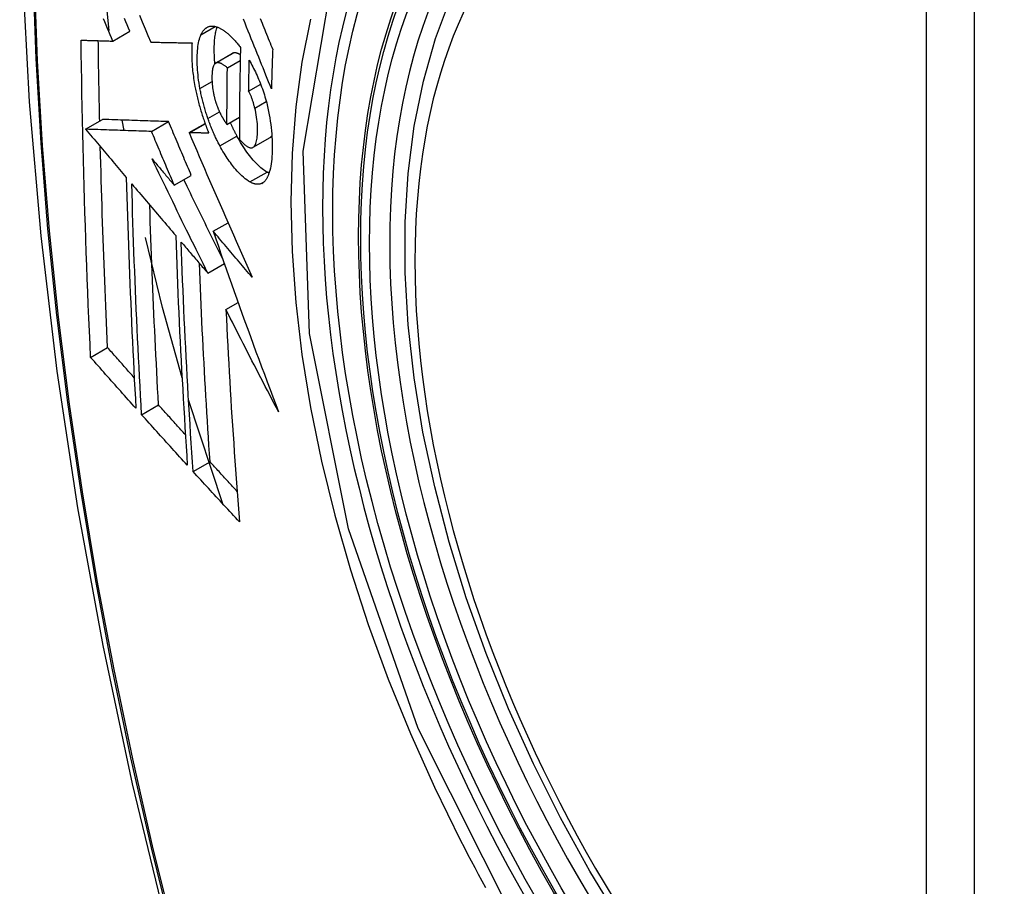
# Model space of a CAD drawing. Header units: inches. Extents: x 19 to 446, y 48 to 210.
# Tile 175 of 256: x 392.829 to 393.17, y 194.099 to 194.399. Entities that reach past the tile are written whole.
import ezdxf

# ---------------------------------------------------------------- set-up
doc = ezdxf.new("R2010")
doc.units = ezdxf.units.IN
doc.header["$MEASUREMENT"] = 0
doc.layers.add('Visible Edges(ANSI)', color=7, linetype='Continuous', lineweight=25)
doc.layers.add('Visible Tangent Edges(ANSI)', color=7, linetype='Continuous', lineweight=25)

msp = doc.modelspace()

# ---------------------------------------------------------------- linework, layer by layer
at = {"layer": 'Visible Edges(ANSI)'}
for p, q in [((392.86013, 194.39503), (392.85782, 194.41718)), ((392.86137, 194.39142), (392.86727, 194.39482)), ((392.87446, 194.39107), (392.87457, 194.39107)), ((392.8969, 194.38378), (392.90279, 194.38718)), ((392.90097, 194.38219), (392.9054, 194.38474)), ((392.90832, 194.37409), (392.91248, 194.37649)), ((392.85194, 194.36092), (392.85783, 194.36432)), ((392.85783, 194.36432), (392.85783, 194.36432)), ((392.86524, 194.36046), (392.86462, 194.36409)), ((392.87475, 194.36015), (392.88064, 194.36355)), ((392.90082, 194.36257), (392.90513, 194.36506)), ((392.85194, 194.36092), (392.85194, 194.36092)), ((392.88772, 194.35974), (392.89325, 194.36292)), ((392.88789, 194.35973), (392.88772, 194.35974)), ((392.90983, 194.35466), (392.91573, 194.35806)), ((392.91573, 194.35806), (392.91577, 194.35809)), ((392.88261, 194.34155), (392.8885, 194.34496)), ((392.89606, 194.32561), (392.90118, 194.32857)), ((392.89419, 194.31113), (392.89993, 194.31444)), ((392.90047, 194.29853), (392.90468, 194.30096)), ((392.8537, 194.28199), (392.85956, 194.28537)), ((392.87131, 194.26217), (392.87717, 194.26555)), ((392.89934, 194.23137), (392.88755, 194.26732)), ((392.88911, 194.24249), (392.89496, 194.24586))]:
    msp.add_line(p, q, dxfattribs=at)
at = {"layer": 'Visible Edges(ANSI)', "flags": 128}
for points in [[(392.88322, 194.79353), (392.87037, 194.75547), (392.85931, 194.71629), (392.85002, 194.67605), (392.84246, 194.63483), (392.83661, 194.59269), (392.83247, 194.5497), (392.82999, 194.5059), (392.82917, 194.46138), (392.82999, 194.41618), (392.83241, 194.37037), (392.83644, 194.32401), (392.84203, 194.27718), (392.84918, 194.22993), (392.85786, 194.18233), (392.86805, 194.13445), (392.87973, 194.08637)], [(393.03715, 194.08625), (393.02628, 194.10424), (393.01612, 194.12265), (393.00674, 194.1414), (392.99816, 194.16039), (392.99042, 194.17955), (392.98356, 194.19879), (392.97762, 194.21802), (392.97262, 194.23717), (392.96858, 194.25614), (392.96553, 194.27487), (392.96348, 194.29326), (392.96245, 194.31123), (392.96245, 194.32872), (392.96349, 194.34565), (392.96557, 194.36194), (392.9687, 194.37753), (392.97289, 194.39235), (392.97812, 194.40631)], [(392.86137, 194.39142), (392.8609, 194.39252), (392.86044, 194.39361), (392.85997, 194.39471), (392.85951, 194.39581), (392.85904, 194.39691), (392.85857, 194.39802), (392.85811, 194.39912)], [(392.86727, 194.39482), (392.8668, 194.39592), (392.86634, 194.39702), (392.86587, 194.39812), (392.8654, 194.39922)], [(392.87057, 194.40036), (392.87155, 194.39802), (392.87252, 194.3957), (392.87349, 194.39338), (392.87446, 194.39107)], [(392.91618, 194.37486), (392.9157, 194.37606), (392.91522, 194.37726), (392.91474, 194.37846), (392.91426, 194.37967), (392.91377, 194.38089), (392.91328, 194.38211), (392.91279, 194.38333), (392.91229, 194.38457), (392.91179, 194.38582), (392.91129, 194.38707), (392.91078, 194.38834), (392.91027, 194.38962), (392.90975, 194.39092), (392.90923, 194.39223), (392.9087, 194.39355), (392.90816, 194.39489), (392.90762, 194.39625), (392.90707, 194.39762), (392.90651, 194.39902)], [(392.91232, 194.39919), (392.91263, 194.39841), (392.91295, 194.39764), (392.91326, 194.39687), (392.91357, 194.3961), (392.91388, 194.39533), (392.91419, 194.39456), (392.9145, 194.3938), (392.91481, 194.39305), (392.91511, 194.39229), (392.91542, 194.39154), (392.91572, 194.39079), (392.91602, 194.39004), (392.91632, 194.3893), (392.91662, 194.38856)], [(392.89184, 194.39362), (392.89194, 194.39383), (392.89205, 194.39404), (392.89216, 194.39425), (392.89228, 194.39444), (392.8924, 194.39463), (392.89252, 194.39481), (392.89264, 194.39498), (392.89277, 194.39514), (392.8929, 194.3953), (392.89303, 194.39544), (392.89317, 194.39558), (392.89331, 194.39571), (392.89345, 194.39583), (392.8936, 194.39594), (392.89375, 194.39605), (392.8939, 194.39614), (392.89406, 194.39623), (392.89421, 194.3963), (392.89437, 194.39637), (392.89454, 194.39643), (392.8947, 194.39648), (392.89487, 194.39652), (392.89504, 194.39655), (392.89521, 194.39658)], [(392.89521, 194.39658), (392.89539, 194.39659), (392.89558, 194.3966), (392.89576, 194.3966), (392.89595, 194.3966), (392.89614, 194.39658), (392.89633, 194.39656), (392.89652, 194.39653), (392.89671, 194.39649), (392.89691, 194.39644), (392.8971, 194.39639), (392.8973, 194.39633), (392.8975, 194.39626), (392.8977, 194.39618), (392.8979, 194.3961), (392.8981, 194.39601), (392.89831, 194.39591), (392.89851, 194.39581), (392.89872, 194.3957), (392.89892, 194.39558), (392.89913, 194.39545), (392.89934, 194.39532), (392.89955, 194.39518), (392.89976, 194.39504), (392.89997, 194.39489)], [(392.89666, 194.38359), (392.8966, 194.38423), (392.89655, 194.38486), (392.89651, 194.38548), (392.89648, 194.3861), (392.89646, 194.38671), (392.89644, 194.38731), (392.89643, 194.3879), (392.89643, 194.38849), (392.89643, 194.38906), (392.89644, 194.38963), (392.89646, 194.39018), (392.89649, 194.39073), (392.89652, 194.39126), (392.89656, 194.39179), (392.89661, 194.3923), (392.89667, 194.39281), (392.89673, 194.3933), (392.89681, 194.39377), (392.89689, 194.39423), (392.89698, 194.39467), (392.89708, 194.3951), (392.89719, 194.39551), (392.89731, 194.39591), (392.89743, 194.39628)], [(392.89997, 194.39489), (392.9002, 194.39472), (392.90043, 194.39454), (392.90066, 194.39436), (392.90089, 194.39417), (392.90112, 194.39398), (392.90134, 194.39378), (392.90157, 194.39357), (392.9018, 194.39336), (392.90203, 194.39314), (392.90226, 194.39292), (392.90249, 194.39269), (392.90272, 194.39245), (392.90295, 194.39221), (392.90319, 194.39196), (392.90342, 194.39171), (392.90365, 194.39145), (392.90388, 194.39119), (392.90411, 194.39092), (392.90434, 194.39065), (392.90457, 194.39037), (392.9048, 194.39008), (392.90503, 194.38979), (392.90526, 194.3895), (392.90549, 194.3892)], [(392.8504, 194.39174), (392.85085, 194.39172), (392.8513, 194.39171), (392.85176, 194.3917), (392.85221, 194.39168), (392.85266, 194.39167), (392.85312, 194.39166), (392.85357, 194.39164), (392.85403, 194.39163), (392.85449, 194.39162), (392.85494, 194.3916), (392.8554, 194.39159), (392.85586, 194.39158), (392.85632, 194.39156), (392.85678, 194.39155), (392.85724, 194.39154), (392.8577, 194.39152), (392.85815, 194.39151), (392.85861, 194.3915), (392.85907, 194.39148), (392.85953, 194.39147), (392.85999, 194.39146), (392.86045, 194.39144), (392.86091, 194.39143), (392.86137, 194.39142)], [(392.8537, 194.28199), (392.85349, 194.28651), (392.85329, 194.29105), (392.85309, 194.29558), (392.8529, 194.30012), (392.85271, 194.30466), (392.85253, 194.30921), (392.85235, 194.31376), (392.85218, 194.31832), (392.85202, 194.32288), (392.85187, 194.32745), (392.85172, 194.33202), (392.85157, 194.33659), (392.85144, 194.34116), (392.85131, 194.34573), (392.85118, 194.35031), (392.85107, 194.35489), (392.85096, 194.35947), (392.85086, 194.36406), (392.85076, 194.36866), (392.85068, 194.37326), (392.8506, 194.37787), (392.85052, 194.38249), (392.85046, 194.38711), (392.8504, 194.39174)], [(392.85683, 194.36374), (392.8568, 194.3649), (392.85678, 194.36605), (392.85675, 194.36721), (392.85673, 194.36837), (392.85671, 194.36952), (392.85668, 194.37068), (392.85666, 194.37184), (392.85664, 194.373), (392.85661, 194.37416), (392.85659, 194.37531), (392.85657, 194.37647), (392.85655, 194.37763), (392.85653, 194.37879), (392.85651, 194.37995), (392.85649, 194.38111), (392.85647, 194.38227), (392.85646, 194.38343), (392.85644, 194.38459), (392.85642, 194.38575), (392.8564, 194.38691), (392.85639, 194.38807), (392.85637, 194.38924), (392.85636, 194.3904), (392.85634, 194.39156)], [(392.87457, 194.39107), (392.87515, 194.39105), (392.87573, 194.39104), (392.87632, 194.39102), (392.8769, 194.39101), (392.87749, 194.391), (392.87807, 194.39098), (392.87866, 194.39097), (392.87925, 194.39096), (392.87984, 194.39094), (392.88043, 194.39093), (392.88102, 194.39092), (392.88162, 194.39091), (392.88221, 194.39089), (392.8828, 194.39088), (392.8834, 194.39087), (392.88399, 194.39086), (392.88459, 194.39085), (392.88518, 194.39083), (392.88578, 194.39082), (392.88637, 194.39081), (392.88697, 194.3908), (392.88756, 194.39079), (392.88816, 194.39078), (392.88875, 194.39077)], [(392.88875, 194.39077), (392.88872, 194.39023), (392.88868, 194.38968), (392.88866, 194.38912), (392.88864, 194.38855), (392.88863, 194.38798), (392.88863, 194.38739), (392.88863, 194.3868), (392.88864, 194.38619), (392.88865, 194.38558), (392.88867, 194.38497), (392.8887, 194.38434), (392.88874, 194.38371), (392.88878, 194.38307), (392.88883, 194.38243), (392.88889, 194.38178), (392.88896, 194.38113), (392.88903, 194.38047), (392.88911, 194.3798), (392.8892, 194.37914), (392.88929, 194.37846), (392.8894, 194.37779), (392.88951, 194.37711), (392.88963, 194.37642), (392.88975, 194.37573)], [(392.8915, 194.37498), (392.89132, 194.37594), (392.89117, 194.37689), (392.89103, 194.37784), (392.89091, 194.37877), (392.89081, 194.37969), (392.89072, 194.38059), (392.89065, 194.38148), (392.8906, 194.38236), (392.89056, 194.38323), (392.89054, 194.38408), (392.89053, 194.38492), (392.89054, 194.38574), (392.89055, 194.38653), (392.89059, 194.38731), (392.89064, 194.38807), (392.8907, 194.3888), (392.89078, 194.38951), (392.89088, 194.39019), (392.89099, 194.39085), (392.89113, 194.39147), (392.89128, 194.39206), (392.89144, 194.39261), (392.89163, 194.39313), (392.89184, 194.39362)], [(392.90292, 194.38724), (392.90291, 194.38724), (392.9029, 194.38724), (392.9029, 194.38723), (392.90289, 194.38723), (392.90289, 194.38723), (392.90288, 194.38723), (392.90288, 194.38723), (392.90287, 194.38722), (392.90287, 194.38722), (392.90286, 194.38722), (392.90286, 194.38722), (392.90285, 194.38721), (392.90285, 194.38721), (392.90284, 194.38721), (392.90284, 194.38721), (392.90283, 194.3872), (392.90283, 194.3872), (392.90282, 194.3872), (392.90282, 194.38719), (392.90281, 194.38719), (392.90281, 194.38719), (392.9028, 194.38719), (392.9028, 194.38718), (392.90279, 194.38718)], [(392.90544, 194.38666), (392.90532, 194.38673), (392.90521, 194.3868), (392.9051, 194.38686), (392.90499, 194.38692), (392.90487, 194.38698), (392.90476, 194.38703), (392.90465, 194.38708), (392.90454, 194.38713), (392.90443, 194.38717), (392.90433, 194.38721), (392.90422, 194.38725), (392.90411, 194.38728), (392.904, 194.3873), (392.9039, 194.38732), (392.90379, 194.38734), (392.90369, 194.38735), (392.90359, 194.38736), (392.90349, 194.38736), (392.90339, 194.38735), (392.90329, 194.38734), (392.90319, 194.38733), (392.9031, 194.3873), (392.90301, 194.38728), (392.90292, 194.38724)], [(392.90549, 194.3892), (392.90546, 194.38786), (392.90543, 194.38653), (392.90541, 194.3852), (392.90538, 194.38387), (392.90535, 194.38254), (392.90533, 194.38122), (392.9053, 194.37989), (392.90528, 194.37856), (392.90526, 194.37724), (392.90524, 194.37591), (392.90522, 194.37459), (392.90521, 194.37326), (392.90519, 194.37194), (392.90518, 194.37062), (392.90517, 194.3693), (392.90515, 194.36797), (392.90514, 194.36665), (392.90513, 194.36533), (392.90513, 194.36402), (392.90512, 194.3627), (392.90512, 194.36138), (392.90511, 194.36006), (392.90511, 194.35875), (392.90511, 194.35743)], [(392.91662, 194.38856), (392.9166, 194.38799), (392.91658, 194.38741), (392.91656, 194.38684), (392.91654, 194.38627), (392.91652, 194.3857), (392.9165, 194.38513), (392.91648, 194.38456), (392.91646, 194.38399), (392.91644, 194.38341), (392.91642, 194.38284), (392.9164, 194.38227), (392.91638, 194.3817), (392.91637, 194.38113), (392.91635, 194.38056), (392.91633, 194.37999), (392.91631, 194.37942), (392.9163, 194.37885), (392.91628, 194.37828), (392.91626, 194.37771), (392.91625, 194.37714), (392.91623, 194.37657), (392.91621, 194.376), (392.9162, 194.37543), (392.91618, 194.37486)], [(392.89702, 194.38384), (392.89682, 194.38373), (392.89663, 194.38357), (392.89646, 194.38337), (392.89631, 194.38313), (392.89618, 194.38285), (392.89606, 194.38253), (392.89596, 194.38218), (392.89587, 194.3818), (392.8958, 194.38139), (392.89574, 194.38096), (392.89569, 194.38051), (392.89566, 194.38004), (392.89564, 194.37955), (392.89563, 194.37906), (392.89562, 194.37854), (392.89563, 194.37801), (392.89565, 194.37747), (392.89568, 194.37692), (392.89572, 194.37636), (392.89577, 194.37578), (392.89584, 194.3752), (392.89593, 194.37461), (392.89603, 194.37401), (392.89615, 194.3734)], [(392.90097, 194.38219), (392.90079, 194.38233), (392.90062, 194.38248), (392.90044, 194.38262), (392.90026, 194.38275), (392.90009, 194.38289), (392.89991, 194.38301), (392.89974, 194.38313), (392.89956, 194.38324), (392.89939, 194.38335), (392.89922, 194.38345), (392.89905, 194.38354), (392.89888, 194.38362), (392.89871, 194.3837), (392.89854, 194.38377), (392.89838, 194.38382), (392.89822, 194.38387), (392.89806, 194.38391), (392.8979, 194.38393), (392.89775, 194.38395), (392.89759, 194.38395), (392.89744, 194.38394), (392.8973, 194.38392), (392.89716, 194.38389), (392.89702, 194.38384)], [(392.90832, 194.37409), (392.90833, 194.37453), (392.90834, 194.37498), (392.90835, 194.37542), (392.90835, 194.37587), (392.90836, 194.37631), (392.90837, 194.37676), (392.90838, 194.3772), (392.90839, 194.37765), (392.90839, 194.37809), (392.9084, 194.37854), (392.90841, 194.37899), (392.90842, 194.37943), (392.90843, 194.37988), (392.90844, 194.38032), (392.90845, 194.38077), (392.90846, 194.38121), (392.90847, 194.38166), (392.90848, 194.38211), (392.90849, 194.38255), (392.9085, 194.383), (392.90851, 194.38344), (392.90852, 194.38389), (392.90853, 194.38434), (392.90854, 194.38478)], [(392.90854, 194.38478), (392.90884, 194.38423), (392.90915, 194.38367), (392.90945, 194.3831), (392.90975, 194.38253), (392.91005, 194.38194), (392.91034, 194.38134), (392.91063, 194.38074), (392.91092, 194.38013), (392.91121, 194.3795), (392.91149, 194.37887), (392.91176, 194.37824), (392.91203, 194.37759), (392.9123, 194.37694), (392.91256, 194.37627), (392.91281, 194.37561), (392.91306, 194.37493), (392.9133, 194.37425), (392.91353, 194.37356), (392.91375, 194.37287), (392.91396, 194.37217), (392.91417, 194.37147), (392.91436, 194.37076), (392.91455, 194.37004), (392.91473, 194.36933)], [(392.90082, 194.36257), (392.90083, 194.36338), (392.90083, 194.3642), (392.90083, 194.36501), (392.90083, 194.36583), (392.90083, 194.36664), (392.90083, 194.36746), (392.90084, 194.36828), (392.90084, 194.36909), (392.90085, 194.36991), (392.90085, 194.37072), (392.90086, 194.37154), (392.90086, 194.37236), (392.90087, 194.37318), (392.90087, 194.37399), (392.90088, 194.37481), (392.90089, 194.37563), (392.9009, 194.37645), (392.9009, 194.37727), (392.90091, 194.37809), (392.90092, 194.37891), (392.90093, 194.37973), (392.90094, 194.38055), (392.90095, 194.38136), (392.90097, 194.38219)], [(392.88975, 194.37573), (392.88985, 194.37523), (392.88995, 194.37473), (392.89005, 194.37423), (392.89015, 194.37373), (392.89026, 194.37323), (392.89037, 194.37273), (392.89049, 194.37223), (392.89061, 194.37173), (392.89073, 194.37123), (392.89086, 194.37073), (392.89098, 194.37023), (392.89112, 194.36972), (392.89125, 194.36922), (392.89139, 194.36872), (392.89153, 194.36822), (392.89168, 194.36772), (392.89182, 194.36723), (392.89197, 194.36673), (392.89213, 194.36624), (392.89228, 194.36574), (392.89244, 194.36525), (392.89261, 194.36476), (392.89277, 194.36428), (392.89294, 194.36379)], [(392.89424, 194.36465), (392.8941, 194.36507), (392.89396, 194.36549), (392.89382, 194.36591), (392.89368, 194.36634), (392.89354, 194.36676), (392.89341, 194.36719), (392.89328, 194.36762), (392.89315, 194.36805), (392.89303, 194.36848), (392.89291, 194.36892), (392.89279, 194.36935), (392.89267, 194.36978), (392.89256, 194.37022), (392.89245, 194.37065), (392.89234, 194.37109), (392.89223, 194.37152), (392.89213, 194.37195), (392.89203, 194.37239), (392.89194, 194.37282), (392.89184, 194.37325), (392.89175, 194.37369), (392.89166, 194.37412), (392.89158, 194.37455), (392.8915, 194.37498)], [(392.91044, 194.36825), (392.91038, 194.36851), (392.91031, 194.36877), (392.91024, 194.36904), (392.91016, 194.3693), (392.91009, 194.36956), (392.91001, 194.36982), (392.90994, 194.37009), (392.90986, 194.37035), (392.90977, 194.37061), (392.90969, 194.37086), (392.90961, 194.37112), (392.90952, 194.37137), (392.90943, 194.37162), (392.90934, 194.37187), (392.90925, 194.37211), (392.90915, 194.37235), (392.90906, 194.37258), (392.90896, 194.37281), (392.90886, 194.37304), (392.90875, 194.37326), (392.90865, 194.37348), (392.90854, 194.37369), (392.90843, 194.37389), (392.90832, 194.37409)], [(392.89615, 194.3734), (392.89619, 194.3732), (392.89623, 194.373), (392.89628, 194.3728), (392.89632, 194.37261), (392.89637, 194.37241), (392.89642, 194.37221), (392.89647, 194.37201), (392.89652, 194.37181), (392.89657, 194.37162), (392.89662, 194.37142), (392.89668, 194.37122), (392.89673, 194.37102), (392.89679, 194.37083), (392.89685, 194.37063), (392.89691, 194.37044), (392.89697, 194.37024), (392.89703, 194.37005), (392.89709, 194.36986), (392.89716, 194.36966), (392.89722, 194.36947), (392.89729, 194.36928), (392.89736, 194.3691), (392.89742, 194.36891), (392.8975, 194.36872)], [(392.8975, 194.36872), (392.89756, 194.36855), (392.89763, 194.36839), (392.89769, 194.36822), (392.89776, 194.36806), (392.89783, 194.36789), (392.89789, 194.36773), (392.89796, 194.36757), (392.89803, 194.36741), (392.8981, 194.36725), (392.89817, 194.36709), (392.89824, 194.36694), (392.89831, 194.36679), (392.89838, 194.36663), (392.89845, 194.36648), (392.89853, 194.36633), (392.8986, 194.36618), (392.89867, 194.36604), (392.89875, 194.36589), (392.89882, 194.36575), (392.8989, 194.36561), (392.89897, 194.36547), (392.89905, 194.36533), (392.89913, 194.36519), (392.89921, 194.36506)], [(392.90987, 194.35469), (392.9101, 194.35486), (392.9103, 194.35508), (392.91049, 194.35535), (392.91066, 194.35567), (392.9108, 194.35604), (392.91093, 194.35644), (392.91104, 194.35688), (392.91114, 194.35735), (392.91122, 194.35785), (392.91128, 194.35838), (392.91133, 194.35893), (392.91136, 194.3595), (392.91138, 194.36009), (392.9114, 194.36071), (392.91139, 194.3614), (392.91137, 194.3621), (392.91133, 194.36283), (392.91127, 194.36357), (392.91119, 194.36433), (392.91108, 194.36511), (392.91096, 194.36588), (392.91081, 194.36667), (392.91064, 194.36746), (392.91044, 194.36825)], [(392.91473, 194.36933), (392.91499, 194.36819), (392.91522, 194.36706), (392.91544, 194.36593), (392.91563, 194.36481), (392.9158, 194.36369), (392.91595, 194.36258), (392.91608, 194.36149), (392.91619, 194.36041), (392.91628, 194.35935), (392.91635, 194.35831), (392.9164, 194.35728), (392.91643, 194.35627), (392.91644, 194.35528), (392.91644, 194.3543), (392.91643, 194.35334), (392.91639, 194.35241), (392.91634, 194.3515), (392.91628, 194.35062), (392.91619, 194.34976), (392.91609, 194.34894), (392.91596, 194.34816), (392.91582, 194.34741), (392.91565, 194.3467), (392.91546, 194.34603)], [(392.88064, 194.36355), (392.87976, 194.36358), (392.87888, 194.36361), (392.87799, 194.36364), (392.8771, 194.36367), (392.87621, 194.3637), (392.87532, 194.36373), (392.87442, 194.36376), (392.87352, 194.36379), (392.87261, 194.36382), (392.8717, 194.36385), (392.87078, 194.36388), (392.86985, 194.36391), (392.86891, 194.36394), (392.86796, 194.36397), (392.86701, 194.36401), (392.86604, 194.36404), (392.86506, 194.36407), (392.86407, 194.36411), (392.86306, 194.36414), (392.86205, 194.36418), (392.86102, 194.36421), (392.85997, 194.36425), (392.85891, 194.36428), (392.85783, 194.36432)], [(392.8885, 194.34496), (392.88817, 194.34573), (392.88784, 194.3465), (392.88751, 194.34728), (392.88718, 194.34805), (392.88685, 194.34883), (392.88653, 194.3496), (392.8862, 194.35038), (392.88587, 194.35115), (392.88554, 194.35193), (392.88521, 194.3527), (392.88488, 194.35348), (392.88456, 194.35426), (392.88423, 194.35503), (392.8839, 194.35581), (392.88357, 194.35658), (392.88325, 194.35736), (392.88292, 194.35813), (392.88259, 194.35891), (392.88227, 194.35968), (392.88194, 194.36045), (392.88162, 194.36123), (392.88129, 194.362), (392.88097, 194.36278), (392.88064, 194.36355)], [(392.89294, 194.36379), (392.893, 194.36361), (392.89307, 194.36343), (392.89313, 194.36325), (392.89319, 194.36306), (392.89326, 194.36288), (392.89332, 194.3627), (392.89339, 194.36252), (392.89346, 194.36235), (392.89352, 194.36217), (392.89359, 194.36199), (392.89366, 194.36181), (392.89372, 194.36163), (392.89379, 194.36146), (392.89386, 194.36128), (392.89393, 194.3611), (392.894, 194.36093), (392.89406, 194.36075), (392.89413, 194.36058), (392.8942, 194.3604), (392.89427, 194.36023), (392.89434, 194.36006), (392.89441, 194.35988), (392.89448, 194.35971), (392.89456, 194.35954)], [(392.89839, 194.35516), (392.89819, 194.35552), (392.898, 194.35588), (392.89782, 194.35624), (392.89763, 194.35661), (392.89744, 194.35698), (392.89726, 194.35735), (392.89708, 194.35773), (392.8969, 194.35811), (392.89672, 194.3585), (392.89654, 194.35888), (392.89637, 194.35927), (392.89619, 194.35967), (392.89602, 194.36006), (392.89585, 194.36046), (392.89568, 194.36087), (392.89551, 194.36127), (392.89535, 194.36168), (392.89518, 194.36209), (392.89502, 194.36251), (392.89486, 194.36293), (392.8947, 194.36336), (392.89455, 194.36378), (392.89439, 194.36421), (392.89424, 194.36465)], [(392.89921, 194.36506), (392.89927, 194.36495), (392.89934, 194.36484), (392.8994, 194.36473), (392.89947, 194.36462), (392.89954, 194.36451), (392.8996, 194.3644), (392.89967, 194.36429), (392.89974, 194.36418), (392.8998, 194.36407), (392.89987, 194.36396), (392.89994, 194.36385), (392.90001, 194.36375), (392.90008, 194.36364), (392.90014, 194.36354), (392.90021, 194.36343), (392.90028, 194.36333), (392.90035, 194.36323), (392.90042, 194.36313), (392.90049, 194.36303), (392.90055, 194.36294), (392.90062, 194.36284), (392.90069, 194.36275), (392.90076, 194.36266), (392.90082, 194.36257)], [(392.87475, 194.36015), (392.87386, 194.36018), (392.87298, 194.36021), (392.8721, 194.36023), (392.87121, 194.36026), (392.87032, 194.36029), (392.86943, 194.36032), (392.86853, 194.36035), (392.86763, 194.36038), (392.86672, 194.36041), (392.8658, 194.36045), (392.86488, 194.36048), (392.86395, 194.36051), (392.86301, 194.36054), (392.86207, 194.36057), (392.86111, 194.36061), (392.86014, 194.36064), (392.85916, 194.36067), (392.85817, 194.36071), (392.85717, 194.36074), (392.85615, 194.36077), (392.85512, 194.36081), (392.85408, 194.36084), (392.85302, 194.36088), (392.85194, 194.36092)], [(392.85194, 194.36092), (392.85253, 194.36023), (392.85311, 194.35953), (392.8537, 194.35884), (392.85428, 194.35815), (392.85487, 194.35745), (392.85545, 194.35676), (392.85604, 194.35606), (392.85663, 194.35537), (392.85721, 194.35468), (392.8578, 194.35398), (392.85839, 194.35329), (392.85897, 194.35259), (392.85956, 194.3519), (392.86015, 194.3512), (392.86074, 194.35051), (392.86132, 194.34981), (392.86191, 194.34912), (392.8625, 194.34842), (392.86309, 194.34773), (392.86367, 194.34703), (392.86426, 194.34634), (392.86485, 194.34565), (392.86544, 194.34495), (392.86602, 194.34426)], [(392.88261, 194.34155), (392.88228, 194.34233), (392.88195, 194.3431), (392.88162, 194.34388), (392.88129, 194.34465), (392.88096, 194.34543), (392.88063, 194.3462), (392.8803, 194.34698), (392.87997, 194.34775), (392.87965, 194.34853), (392.87932, 194.3493), (392.87899, 194.35008), (392.87866, 194.35085), (392.87833, 194.35163), (392.87801, 194.3524), (392.87768, 194.35318), (392.87735, 194.35395), (392.87703, 194.35473), (392.8767, 194.3555), (392.87637, 194.35628), (392.87605, 194.35705), (392.87572, 194.35783), (392.8754, 194.3586), (392.87507, 194.35937), (392.87475, 194.36015)], [(392.90428, 194.35856), (392.90418, 194.35875), (392.90409, 194.35894), (392.90399, 194.35912), (392.90389, 194.35931), (392.90379, 194.3595), (392.90369, 194.35969), (392.9036, 194.35988), (392.9035, 194.36007), (392.9034, 194.36026), (392.90331, 194.36046), (392.90321, 194.36065), (392.90312, 194.36085), (392.90302, 194.36104), (392.90293, 194.36124), (392.90283, 194.36144), (392.90274, 194.36164), (392.90265, 194.36184), (392.90256, 194.36204), (392.90246, 194.36224), (392.90237, 194.36244), (392.90228, 194.36264), (392.90219, 194.36284), (392.9021, 194.36305), (392.90201, 194.36325)], [(392.88772, 194.35974), (392.8886, 194.35769), (392.88947, 194.35564), (392.89035, 194.35359), (392.89124, 194.35153), (392.89213, 194.34946), (392.89302, 194.34738), (392.89391, 194.3453), (392.89481, 194.34322), (392.89572, 194.34113), (392.89662, 194.33904), (392.89753, 194.33694), (392.89844, 194.33485), (392.89935, 194.33275), (392.90027, 194.33065), (392.90119, 194.32855), (392.90211, 194.32645), (392.90303, 194.32435), (392.90395, 194.32225), (392.90487, 194.32016), (392.9058, 194.31807), (392.90672, 194.31598), (392.90765, 194.31389), (392.90858, 194.31181), (392.9095, 194.30973)], [(392.89456, 194.35954), (392.89428, 194.35954), (392.894, 194.35955), (392.89372, 194.35956), (392.89344, 194.35957), (392.89316, 194.35958), (392.89288, 194.35958), (392.8926, 194.35959), (392.89233, 194.3596), (392.89205, 194.35961), (392.89177, 194.35962), (392.89149, 194.35962), (392.89121, 194.35963), (392.89093, 194.35964), (392.89066, 194.35965), (392.89038, 194.35966), (392.8901, 194.35966), (392.88982, 194.35967), (392.88955, 194.35968), (392.88927, 194.35969), (392.88899, 194.3597), (392.88872, 194.35971), (392.88844, 194.35971), (392.88816, 194.35972), (392.88789, 194.35973)], [(392.91467, 194.34608), (392.91425, 194.34632), (392.91383, 194.3466), (392.9134, 194.3469), (392.91297, 194.34723), (392.91254, 194.34759), (392.91211, 194.34797), (392.91167, 194.34838), (392.91123, 194.34882), (392.91079, 194.34927), (392.91035, 194.34975), (392.90991, 194.35026), (392.90946, 194.35078), (392.90902, 194.35131), (392.90858, 194.35187), (392.90815, 194.35244), (392.90771, 194.35304), (392.90727, 194.35365), (392.90684, 194.35429), (392.90641, 194.35495), (392.90597, 194.35563), (392.90555, 194.35634), (392.90512, 194.35706), (392.9047, 194.3578), (392.90428, 194.35856)], [(392.90511, 194.35743), (392.90532, 194.3572), (392.90554, 194.35697), (392.90575, 194.35674), (392.90596, 194.35652), (392.90618, 194.35631), (392.90639, 194.35611), (392.9066, 194.35591), (392.90681, 194.35573), (392.90702, 194.35555), (392.90723, 194.35539), (392.90744, 194.35523), (392.90765, 194.35509), (392.90785, 194.35496), (392.90805, 194.35484), (392.90826, 194.35474), (392.90845, 194.35465), (392.90865, 194.35458), (392.90884, 194.35453), (392.90903, 194.3545), (392.90921, 194.3545), (392.90938, 194.35451), (392.90955, 194.35454), (392.90972, 194.3546), (392.90987, 194.35469)], [(392.91577, 194.35809), (392.9158, 194.35811), (392.91582, 194.35813), (392.91585, 194.35814), (392.91587, 194.35816), (392.9159, 194.35818), (392.91592, 194.3582), (392.91595, 194.35822), (392.91597, 194.35824), (392.91599, 194.35826), (392.91602, 194.35829), (392.91604, 194.35831), (392.91606, 194.35833), (392.91609, 194.35836), (392.91611, 194.35838), (392.91613, 194.35841), (392.91616, 194.35843), (392.91618, 194.35846), (392.9162, 194.35849), (392.91622, 194.35851), (392.91624, 194.35854), (392.91626, 194.35857), (392.91628, 194.3586), (392.9163, 194.35863), (392.91633, 194.35866)], [(392.85956, 194.28537), (392.85943, 194.28825), (392.8593, 194.29113), (392.85917, 194.29401), (392.85904, 194.29689), (392.85892, 194.29977), (392.8588, 194.30265), (392.85868, 194.30554), (392.85857, 194.30843), (392.85845, 194.31131), (392.85834, 194.3142), (392.85823, 194.31709), (392.85812, 194.31999), (392.85802, 194.32288), (392.85792, 194.32578), (392.85782, 194.32868), (392.85772, 194.33158), (392.85763, 194.33448), (392.85754, 194.33739), (392.85745, 194.3403), (392.85736, 194.34321), (392.85728, 194.34612), (392.85719, 194.34904), (392.85712, 194.35196), (392.85704, 194.35488)], [(392.90877, 194.34268), (392.90822, 194.343), (392.90765, 194.34338), (392.90709, 194.34381), (392.90652, 194.34429), (392.90594, 194.34482), (392.90538, 194.34536), (392.90485, 194.34592), (392.90435, 194.34646), (392.90389, 194.34698), (392.90348, 194.34747), (392.90311, 194.34792), (392.90274, 194.34839), (392.90237, 194.34888), (392.902, 194.34937), (392.90163, 194.34988), (392.90126, 194.35041), (392.9009, 194.35095), (392.90053, 194.35151), (392.90017, 194.35208), (392.89981, 194.35266), (392.89945, 194.35326), (392.89909, 194.35388), (392.89874, 194.35451), (392.89839, 194.35516)], [(392.89419, 194.31113), (392.89338, 194.31277), (392.89256, 194.31442), (392.89175, 194.31606), (392.89094, 194.31771), (392.89013, 194.31936), (392.88932, 194.32101), (392.8885, 194.32266), (392.8877, 194.32432), (392.88689, 194.32597), (392.88608, 194.32762), (392.88527, 194.32928), (392.88447, 194.33093), (392.88366, 194.33258), (392.88286, 194.33424), (392.88206, 194.33589), (392.88126, 194.33754), (392.88046, 194.33919), (392.87967, 194.34083), (392.87887, 194.34248), (392.87808, 194.34412), (392.87729, 194.34576), (392.8765, 194.3474), (392.87571, 194.34904), (392.87493, 194.35067)], [(392.87493, 194.35067), (392.87525, 194.35029), (392.87557, 194.34991), (392.87589, 194.34953), (392.87621, 194.34915), (392.87653, 194.34877), (392.87685, 194.34839), (392.87717, 194.34801), (392.87749, 194.34763), (392.87781, 194.34725), (392.87813, 194.34687), (392.87845, 194.34649), (392.87877, 194.34611), (392.87909, 194.34573), (392.87941, 194.34535), (392.87973, 194.34497), (392.88005, 194.34459), (392.88037, 194.34421), (392.88069, 194.34383), (392.88101, 194.34345), (392.88133, 194.34307), (392.88165, 194.34269), (392.88197, 194.34231), (392.88229, 194.34193), (392.88261, 194.34155)], [(392.86602, 194.34426), (392.86611, 194.34091), (392.86621, 194.33755), (392.86631, 194.3342), (392.86641, 194.33086), (392.86652, 194.32751), (392.86663, 194.32417), (392.86675, 194.32083), (392.86687, 194.31748), (392.867, 194.31415), (392.86713, 194.31081), (392.86726, 194.30748), (392.8674, 194.30415), (392.86754, 194.30082), (392.86769, 194.29749), (392.86784, 194.29417), (392.86799, 194.29085), (392.86815, 194.28753), (392.86831, 194.28422), (392.86847, 194.28091), (392.86863, 194.2776), (392.8688, 194.27429), (392.86898, 194.27099), (392.86915, 194.26769), (392.86933, 194.26439)], [(392.89948, 194.31572), (392.89891, 194.31687), (392.89834, 194.31803), (392.89777, 194.31918), (392.89721, 194.32033), (392.89664, 194.32149), (392.89607, 194.32264), (392.8955, 194.3238), (392.89493, 194.32496), (392.89437, 194.32611), (392.8938, 194.32727), (392.89323, 194.32843), (392.89267, 194.32959), (392.8921, 194.33075), (392.89154, 194.3319), (392.89098, 194.33306), (392.89041, 194.33422), (392.88985, 194.33538), (392.88929, 194.33654), (392.88872, 194.33769), (392.88816, 194.33885), (392.8876, 194.34001), (392.88704, 194.34116), (392.88649, 194.34232), (392.88593, 194.34347)], [(392.91546, 194.34603), (392.91539, 194.34579), (392.91531, 194.34556), (392.91522, 194.34533), (392.91514, 194.34511), (392.91505, 194.34489), (392.91496, 194.34468), (392.91487, 194.34448), (392.91477, 194.34429), (392.91467, 194.3441), (392.91457, 194.34392), (392.91446, 194.34374), (392.91436, 194.34358), (392.91424, 194.34342), (392.91413, 194.34327), (392.91401, 194.34312), (392.91389, 194.34299), (392.91377, 194.34286), (392.91364, 194.34274), (392.91352, 194.34263), (392.91338, 194.34253), (392.91325, 194.34243), (392.91311, 194.34234), (392.91298, 194.34226), (392.91283, 194.34219)], [(392.91537, 194.34574), (392.91534, 194.34575), (392.91531, 194.34576), (392.91528, 194.34578), (392.91525, 194.34579), (392.91522, 194.3458), (392.91519, 194.34581), (392.91517, 194.34583), (392.91514, 194.34584), (392.91511, 194.34586), (392.91508, 194.34587), (392.91505, 194.34588), (392.91502, 194.3459), (392.91499, 194.34591), (392.91496, 194.34593), (392.91493, 194.34594), (392.9149, 194.34596), (392.91487, 194.34597), (392.91484, 194.34599), (392.91482, 194.346), (392.91479, 194.34602), (392.91476, 194.34603), (392.91473, 194.34605), (392.9147, 194.34607), (392.91467, 194.34608)], [(392.86793, 194.342), (392.86856, 194.34126), (392.86919, 194.34052), (392.86982, 194.33978), (392.87045, 194.33903), (392.87108, 194.33829), (392.87171, 194.33754), (392.87234, 194.3368), (392.87297, 194.33605), (392.87361, 194.33531), (392.87424, 194.33456), (392.87487, 194.33382), (392.8755, 194.33307), (392.87614, 194.33233), (392.87677, 194.33158), (392.8774, 194.33083), (392.87804, 194.33009), (392.87867, 194.32934), (392.8793, 194.3286), (392.87994, 194.32785), (392.88057, 194.32711), (392.8812, 194.32636), (392.88184, 194.32562), (392.88247, 194.32488), (392.8831, 194.32413)], [(392.87131, 194.26217), (392.87113, 194.26547), (392.87095, 194.26877), (392.87078, 194.27206), (392.8706, 194.27537), (392.87043, 194.27867), (392.87027, 194.28198), (392.8701, 194.28529), (392.86994, 194.28861), (392.86979, 194.29192), (392.86964, 194.29524), (392.86949, 194.29856), (392.86934, 194.30189), (392.8692, 194.30522), (392.86907, 194.30855), (392.86893, 194.31188), (392.8688, 194.31522), (392.86868, 194.31856), (392.86856, 194.3219), (392.86844, 194.32525), (392.86833, 194.3286), (392.86822, 194.33194), (392.86812, 194.3353), (392.86802, 194.33865), (392.86793, 194.342)], [(392.91283, 194.34219), (392.91269, 194.34212), (392.91253, 194.34207), (392.91238, 194.34201), (392.91223, 194.34197), (392.91207, 194.34194), (392.91191, 194.34191), (392.91175, 194.34189), (392.91159, 194.34188), (392.91142, 194.34188), (392.91126, 194.34188), (392.91109, 194.34189), (392.91092, 194.34191), (392.91075, 194.34194), (392.91058, 194.34197), (392.9104, 194.34201), (392.91023, 194.34206), (392.91005, 194.34211), (392.90987, 194.34217), (392.90969, 194.34224), (392.90951, 194.34231), (392.90933, 194.3424), (392.90914, 194.34248), (392.90896, 194.34258), (392.90877, 194.34268)], [(392.87717, 194.26555), (392.87701, 194.26841), (392.87685, 194.27127), (392.8767, 194.27413), (392.87655, 194.277), (392.87641, 194.27986), (392.87626, 194.28273), (392.87612, 194.2856), (392.87598, 194.28847), (392.87584, 194.29135), (392.87571, 194.29422), (392.87557, 194.2971), (392.87545, 194.29998), (392.87532, 194.30287), (392.8752, 194.30575), (392.87508, 194.30864), (392.87496, 194.31152), (392.87484, 194.31441), (392.87473, 194.31731), (392.87462, 194.3202), (392.87452, 194.3231), (392.87442, 194.326), (392.87432, 194.32889), (392.87422, 194.33179), (392.87413, 194.33469)], [(392.88529, 194.27489), (392.87856, 194.29921), (392.87266, 194.32341)], [(392.8831, 194.32413), (392.88321, 194.32079), (392.88333, 194.31746), (392.88345, 194.31413), (392.88358, 194.3108), (392.88372, 194.30747), (392.88386, 194.30414), (392.884, 194.30082), (392.88415, 194.29749), (392.8843, 194.29417), (392.88446, 194.29085), (392.88463, 194.28754), (392.88479, 194.28422), (392.88497, 194.28091), (392.88514, 194.2776), (392.88532, 194.27429), (392.88551, 194.27099), (392.8857, 194.26768), (392.88589, 194.26439), (392.88609, 194.26109), (392.88629, 194.2578), (392.88649, 194.25451), (392.8867, 194.25123), (392.88691, 194.24795), (392.88712, 194.24467)], [(392.9095, 194.30973), (392.90894, 194.31039), (392.90838, 194.31105), (392.90782, 194.31172), (392.90726, 194.31238), (392.9067, 194.31304), (392.90614, 194.3137), (392.90558, 194.31436), (392.90502, 194.31503), (392.90446, 194.31569), (392.9039, 194.31635), (392.90333, 194.31702), (392.90277, 194.31768), (392.90221, 194.31834), (392.90165, 194.319), (392.90109, 194.31967), (392.90053, 194.32033), (392.89997, 194.32099), (392.89941, 194.32165), (392.89885, 194.32231), (392.89829, 194.32298), (392.89774, 194.32364), (392.89718, 194.3243), (392.89662, 194.32496), (392.89606, 194.32561)], [(392.89606, 194.32561), (392.89696, 194.32302), (392.89785, 194.32042), (392.89875, 194.31782), (392.89966, 194.31521), (392.90057, 194.31261), (392.90148, 194.31001), (392.9024, 194.3074), (392.90332, 194.3048), (392.90424, 194.30219), (392.90517, 194.29958), (392.90611, 194.29698), (392.90705, 194.29437), (392.90799, 194.29176), (392.90894, 194.28916), (392.90989, 194.28655), (392.91085, 194.28394), (392.91181, 194.28134), (392.91278, 194.27873), (392.91375, 194.27613), (392.91473, 194.27353), (392.91571, 194.27093), (392.9167, 194.26833), (392.91769, 194.26573), (392.91869, 194.26313)], [(392.88911, 194.24249), (392.8889, 194.24577), (392.88868, 194.24906), (392.88847, 194.25234), (392.88826, 194.25563), (392.88806, 194.25893), (392.88785, 194.26223), (392.88766, 194.26553), (392.88746, 194.26883), (392.88727, 194.27213), (392.88709, 194.27544), (392.88691, 194.27874), (392.88673, 194.28205), (392.88656, 194.28536), (392.88639, 194.28867), (392.88623, 194.29198), (392.88607, 194.2953), (392.88592, 194.29861), (392.88578, 194.30193), (392.88563, 194.30525), (392.8855, 194.30857), (392.88536, 194.3119), (392.88524, 194.31523), (392.88512, 194.31856), (392.885, 194.3219)], [(392.885, 194.3219), (392.88538, 194.32145), (392.88577, 194.321), (392.88615, 194.32055), (392.88653, 194.32011), (392.88691, 194.31966), (392.88729, 194.31921), (392.88768, 194.31876), (392.88806, 194.31831), (392.88844, 194.31786), (392.88882, 194.31741), (392.88921, 194.31696), (392.88959, 194.31651), (392.88997, 194.31606), (392.89036, 194.31562), (392.89074, 194.31517), (392.89112, 194.31472), (392.89151, 194.31427), (392.89189, 194.31382), (392.89227, 194.31337), (392.89266, 194.31292), (392.89304, 194.31247), (392.89342, 194.31202), (392.89381, 194.31158), (392.89419, 194.31113)], [(392.89496, 194.24586), (392.89477, 194.2487), (392.89458, 194.25153), (392.8944, 194.25438), (392.89422, 194.25722), (392.89405, 194.26006), (392.89387, 194.26291), (392.8937, 194.26577), (392.89353, 194.26862), (392.89337, 194.27148), (392.8932, 194.27433), (392.89304, 194.2772), (392.89289, 194.28006), (392.89273, 194.28292), (392.89258, 194.28579), (392.89243, 194.28866), (392.89229, 194.29153), (392.89215, 194.2944), (392.89201, 194.29727), (392.89188, 194.30015), (392.89175, 194.30302), (392.89163, 194.3059), (392.89151, 194.30878), (392.89139, 194.31166), (392.89128, 194.31454)], [(392.91869, 194.26313), (392.91791, 194.2646), (392.91713, 194.26607), (392.91636, 194.26755), (392.91559, 194.26902), (392.91482, 194.2705), (392.91405, 194.27197), (392.91328, 194.27345), (392.91251, 194.27492), (392.91175, 194.2764), (392.91098, 194.27788), (392.91022, 194.27936), (392.90946, 194.28083), (392.9087, 194.28231), (392.90794, 194.28379), (392.90719, 194.28527), (392.90644, 194.28674), (392.90568, 194.28822), (392.90493, 194.2897), (392.90418, 194.29117), (392.90344, 194.29264), (392.90269, 194.29412), (392.90195, 194.29559), (392.90121, 194.29706), (392.90047, 194.29853)], [(392.90047, 194.29853), (392.90061, 194.29542), (392.90076, 194.29232), (392.90092, 194.28922), (392.90107, 194.28612), (392.90124, 194.28302), (392.90141, 194.27993), (392.90158, 194.27684), (392.90176, 194.27375), (392.90194, 194.27067), (392.90213, 194.26759), (392.90233, 194.26452), (392.90252, 194.26145), (392.90272, 194.25839), (392.90293, 194.25533), (392.90314, 194.25228), (392.90335, 194.24923), (392.90356, 194.24619), (392.90378, 194.24316), (392.904, 194.24013), (392.90423, 194.23712), (392.90446, 194.2341), (392.90469, 194.2311), (392.90492, 194.22811), (392.90515, 194.22512)], [(392.86877, 194.27497), (392.86838, 194.2754), (392.868, 194.27583), (392.86761, 194.27627), (392.86723, 194.2767), (392.86684, 194.27714), (392.86646, 194.27757), (392.86607, 194.278), (392.86569, 194.27844), (392.86531, 194.27887), (392.86492, 194.2793), (392.86454, 194.27974), (392.86415, 194.28017), (392.86377, 194.2806), (392.86339, 194.28104), (392.863, 194.28147), (392.86262, 194.28191), (392.86224, 194.28234), (392.86185, 194.28277), (392.86147, 194.28321), (392.86109, 194.28364), (392.8607, 194.28407), (392.86032, 194.2845), (392.85994, 194.28494), (392.85956, 194.28537)], [(392.86933, 194.26439), (392.86868, 194.26512), (392.86802, 194.26585), (392.86737, 194.26658), (392.86672, 194.26732), (392.86606, 194.26805), (392.86541, 194.26878), (392.86475, 194.26952), (392.8641, 194.27025), (392.86345, 194.27098), (392.8628, 194.27172), (392.86214, 194.27245), (392.86149, 194.27318), (392.86084, 194.27392), (392.86019, 194.27465), (392.85954, 194.27539), (392.85889, 194.27612), (392.85824, 194.27685), (392.85759, 194.27759), (392.85694, 194.27832), (392.85629, 194.27905), (392.85564, 194.27979), (392.85499, 194.28052), (392.85434, 194.28125), (392.8537, 194.28199)], [(392.88645, 194.25523), (392.88606, 194.25566), (392.88567, 194.25609), (392.88528, 194.25652), (392.88489, 194.25695), (392.88451, 194.25738), (392.88412, 194.25781), (392.88373, 194.25824), (392.88334, 194.25867), (392.88296, 194.2591), (392.88257, 194.25954), (392.88218, 194.25997), (392.88179, 194.2604), (392.88141, 194.26083), (392.88102, 194.26126), (392.88063, 194.26169), (392.88025, 194.26212), (392.87986, 194.26255), (392.87948, 194.26298), (392.87909, 194.26341), (392.87871, 194.26383), (392.87832, 194.26426), (392.87794, 194.26469), (392.87755, 194.26512), (392.87717, 194.26555)], [(392.88712, 194.24467), (392.88646, 194.2454), (392.8858, 194.24613), (392.88514, 194.24685), (392.88447, 194.24758), (392.88381, 194.24831), (392.88315, 194.24904), (392.88249, 194.24977), (392.88183, 194.2505), (392.88117, 194.25123), (392.88051, 194.25196), (392.87985, 194.25269), (392.87919, 194.25342), (392.87853, 194.25415), (392.87787, 194.25488), (392.87721, 194.25561), (392.87656, 194.25634), (392.8759, 194.25707), (392.87524, 194.2578), (392.87459, 194.25853), (392.87393, 194.25926), (392.87327, 194.25999), (392.87262, 194.26072), (392.87197, 194.26144), (392.87131, 194.26217)], [(392.90434, 194.23565), (392.90395, 194.23607), (392.90355, 194.2365), (392.90316, 194.23692), (392.90277, 194.23735), (392.90237, 194.23777), (392.90198, 194.2382), (392.90159, 194.23863), (392.9012, 194.23905), (392.90081, 194.23948), (392.90041, 194.2399), (392.90002, 194.24033), (392.89963, 194.24076), (392.89924, 194.24118), (392.89885, 194.24161), (392.89846, 194.24203), (392.89807, 194.24246), (392.89768, 194.24288), (392.89729, 194.24331), (392.8969, 194.24374), (392.89651, 194.24416), (392.89612, 194.24459), (392.89573, 194.24501), (392.89534, 194.24544), (392.89496, 194.24586)], [(392.90515, 194.22512), (392.90448, 194.22584), (392.90381, 194.22656), (392.90313, 194.22729), (392.90246, 194.22801), (392.90179, 194.22873), (392.90112, 194.22945), (392.90044, 194.23018), (392.89977, 194.2309), (392.8991, 194.23162), (392.89843, 194.23235), (392.89776, 194.23307), (392.89709, 194.2338), (392.89643, 194.23452), (392.89576, 194.23525), (392.89509, 194.23597), (392.89442, 194.2367), (392.89376, 194.23742), (392.89309, 194.23814), (392.89243, 194.23887), (392.89176, 194.23959), (392.8911, 194.24032), (392.89044, 194.24104), (392.88977, 194.24177), (392.88911, 194.24249)]]:
    msp.add_lwpolyline(points, dxfattribs=at)
at = {"layer": 'Visible Edges(ANSI)'}
msp.add_ellipse((393.17979, 194.19287), major_axis=(0.15748, -0.27276), ratio=0.57735, start_param=2.363977, end_param=7.060801, dxfattribs=at)
msp.add_ellipse((393.17631, 194.19086), major_axis=(-0.15994, 0.27703), ratio=0.57735, dxfattribs=at)
at = {"layer": 'Visible Tangent Edges(ANSI)'}
for p, q in [((393.14255, 194.4555), (393.14255, 193.97082)), ((393.15926, 193.97082), (393.15926, 194.4555)), ((392.89184, 194.39362), (392.89679, 194.39647)), ((392.89702, 194.38384), (392.90292, 194.38724)), ((392.8915, 194.37498), (392.89565, 194.37738)), ((392.91044, 194.36825), (392.91442, 194.37055)), ((392.89424, 194.36465), (392.89823, 194.36695)), ((392.85194, 194.36092), (392.85783, 194.36432)), ((392.88789, 194.35973), (392.89327, 194.36284)), ((392.89839, 194.35516), (392.90428, 194.35856)), ((392.90987, 194.35469), (392.91577, 194.35809)), ((392.90877, 194.34268), (392.91467, 194.34608)), ((392.91283, 194.34219), (392.91326, 194.34243))]:
    msp.add_line(p, q, dxfattribs=at)
at = {"layer": 'Visible Tangent Edges(ANSI)', "flags": 128}
for points in [[(392.84182, 194.5797), (392.83874, 194.55319), (392.83634, 194.52622), (392.83464, 194.49882), (392.83362, 194.47104), (392.8333, 194.44288), (392.83366, 194.41433), (392.8347, 194.38539), (392.83643, 194.3561), (392.83884, 194.32648), (392.84193, 194.29658), (392.8457, 194.26642), (392.85014, 194.23601), (392.85526, 194.20535), (392.86104, 194.1745), (392.86749, 194.14347), (392.87459, 194.11227), (392.88235, 194.08094)], [(392.88313, 194.0807), (392.87536, 194.11196), (392.86824, 194.14308), (392.86178, 194.17405), (392.85598, 194.20485), (392.85085, 194.23544), (392.84639, 194.2658), (392.8426, 194.2959), (392.8395, 194.32575), (392.83708, 194.35531), (392.83534, 194.38455), (392.83429, 194.41342), (392.83393, 194.4419), (392.83426, 194.46999), (392.83528, 194.49769), (392.83699, 194.525), (392.83939, 194.55188), (392.84249, 194.57829)], [(393.00053, 194.08657), (392.96691, 194.15365), (392.94278, 194.22272), (392.92933, 194.29031), (392.92718, 194.35338), (392.93644, 194.40881), (392.95672, 194.45427), (392.98699, 194.48747), (393.02593, 194.50694), (393.0719, 194.51192), (393.12256, 194.50214), (393.17568, 194.47809)], [(392.92964, 194.39898), (392.92669, 194.38414), (392.92458, 194.36865), (392.92331, 194.35254), (392.92288, 194.33585), (392.92331, 194.31864), (392.92459, 194.301), (392.92673, 194.28299), (392.92969, 194.26469), (392.93348, 194.24614), (392.93808, 194.22741), (392.94347, 194.20855), (392.94965, 194.18962), (392.95659, 194.1707), (392.96424, 194.1519), (392.97259, 194.13327), (392.9816, 194.11485)], [(392.9816, 194.11485), (392.9828, 194.11252), (392.98401, 194.11019), (392.98522, 194.10786), (392.98645, 194.10554), (392.98769, 194.10323), (392.98894, 194.10091), (392.9902, 194.09861)]]:
    msp.add_lwpolyline(points, dxfattribs=at)
at = {"layer": 'Visible Tangent Edges(ANSI)'}
for centre, major_axis, start_param, end_param in [((393.17879, 194.19229), (-0.17318, 0.29996), 5.05527, 10.652693), ((393.17874, 194.19227), (-0.15059, 0.26083), 5.66855, 8.468616)]:
    msp.add_ellipse(centre, major_axis=major_axis, ratio=0.57735, start_param=start_param, end_param=end_param, dxfattribs=at)
for centre, major_axis in [((393.17939, 194.19264), (0.17111, -0.29637)), ((393.17641, 194.19092), (-0.1627, 0.2818)), ((393.17631, 194.19086), (0.1621, -0.28076))]:
    msp.add_ellipse(centre, major_axis=major_axis, ratio=0.57735, dxfattribs=at)

doc.saveas('drawing.dxf')
